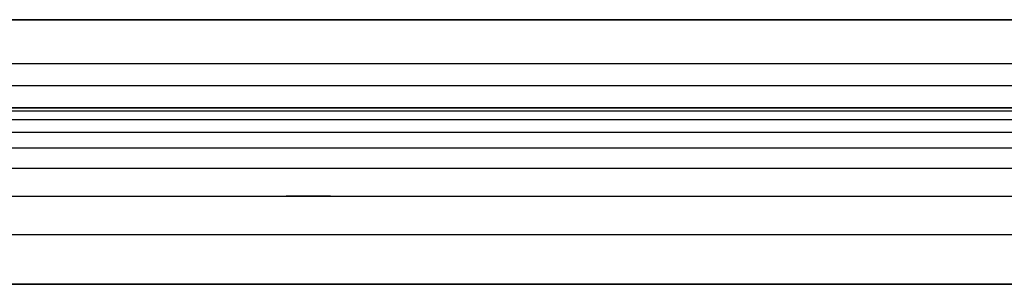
# Model space of a CAD drawing. Header units: millimetres. Extents: x -1444 to -1044, y -6 to 234.
# Tile 212 of 256: x -1096 to -1074, y 194 to 200. Entities that reach past the tile are written whole.
import ezdxf

# ---------------------------------------------------------------- set-up
doc = ezdxf.new("R2010")
doc.units = ezdxf.units.MM
doc.layers.add('Layer 01', color=7, linetype='Continuous', true_color=0x000000)

msp = doc.modelspace()

# ---------------------------------------------------------------- linework, layer by layer
at = {"layer": 'Layer 01'}
for p, q in [((-1244.246, 200, 5), (-1066.886, 200, 5)), ((-1045.246, 199), (-1244.246, 199)), ((-1244.246, 198, 5), (-1066.886, 198, 5)), ((-1444.246, 194, 14.999), (-1044.246, 194, 14.999))]:
    msp.add_line(p, q, dxfattribs=at)
for points, degree in [([(-1044.246, 200, 10), (-1144.246, 200, 10), (-1244.246, 200, 10)], 2), ([(-1244.246, 200), (-1144.746, 200), (-1045.246, 200)], 2), ([(-1044.246, 198.5, 14.5), (-1144.246, 198.5, 14.5), (-1244.246, 198.5, 14.5)], 2), ([(-1244.246, 198, 10), (-1177.579, 198, 10), (-1110.913, 198, 10), (-1044.246, 198, 10)], 3), ([(-1045.246, 198), (-1144.746, 198), (-1244.246, 198)], 2), ([(-1044.246, 197.926, 11.123), (-1144.246, 197.926, 11.123), (-1244.246, 197.926, 11.123)], 2), ([(-1044.246, 197.728, 11.993), (-1144.246, 197.728, 11.993), (-1244.246, 197.728, 11.993)], 2), ([(-1044.246, 197.441, 12.627), (-1144.246, 197.441, 12.627), (-1244.246, 197.441, 12.627)], 2), ([(-1044.246, 197.086, 13.086), (-1144.246, 197.086, 13.086), (-1244.246, 197.086, 13.086)], 2), ([(-1044.246, 196.627, 13.441), (-1144.246, 196.627, 13.441), (-1244.246, 196.627, 13.441)], 2), ([(-1044.246, 195.993, 13.728), (-1144.246, 195.993, 13.728), (-1244.246, 195.993, 13.728)], 2), ([(-1044.246, 195.123, 13.926), (-1144.246, 195.123, 13.926), (-1244.246, 195.123, 13.926)], 2), ([(-1044.246, 194, 16), (-1244.246, 194, 16), (-1444.246, 194, 16)], 2), ([(-1044.246, 194, 13.998), (-1244.246, 194, 13.998), (-1444.246, 194, 13.998)], 2), ([(-1044.246, 194, 14), (-1110.913, 194, 14), (-1177.579, 194, 14), (-1244.246, 194, 14)], 3), ([(-1244.246, 194, 16), (-1144.246, 194, 16), (-1044.246, 194, 16)], 2)]:
    msp.add_open_spline(points, degree=degree, dxfattribs=at)
for points in [[(-1094.981, 196, 256.483), (-1093.981, 196, 256.483), (-1093.981, 196, 257.483)], [(-1088.966, 196, 256.483), (-1089.966, 196, 256.483), (-1089.966, 196, 257.483)]]:
    msp.add_rational_spline(points, [1, 0.707106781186, 1], degree=2, dxfattribs=at)

doc.saveas('drawing.dxf')
